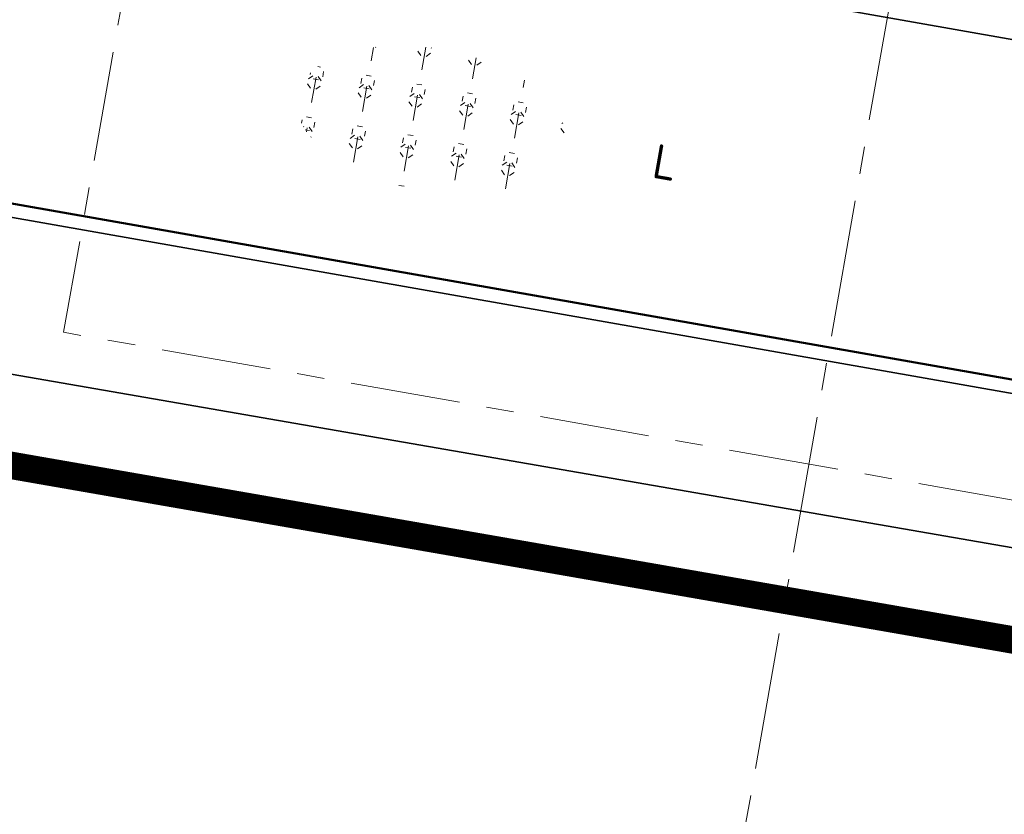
# Model space of a CAD drawing. Header units: metres. Extents: x 2514 to 227642, y 1683 to 852646.
# Tile 35 of 256: x 113585.46 to 113592.63, y 426392.83 to 426398.62. Entities that reach past the tile are written whole.
import ezdxf
from ezdxf.enums import TextEntityAlignment as Align

# ---------------------------------------------------------------- set-up
doc = ezdxf.new("R2010")
doc.units = ezdxf.units.M
doc.linetypes.add('XX-AFBREEK', pattern=[7, 4, -1, 1, -1])
doc.linetypes.add('XX-CENTER', pattern=[8, 5, -1, 1, -1])
for name, color, linetype, lineweight in [('B-WE-GR-BEPLANTING_CULTUUR_HEESTERS-GV', 252, 'Continuous', 18), ('B-WE-OG-BEBOUWING-GV', 4, 'Continuous', 35), ('N-WE-GR-BOOM-G', 94, 'Continuous', 35), ('N-WE-GR-HEESTER-S', 94, 'Continuous', 13), ('N-WE-KG-WERKGRENS-G', 7, 'XX-CENTER', 35), ('N-WE-VH-AFBREEKLIJN-G', 7, 'XX-AFBREEK', 18), ('N-WE-VH-KANTOPSLUITING_ACHTERKANTBAND-G', 1, 'Continuous', 50), ('N-WE-VH-KANTOPSLUITING_GAZONBAND-G', 1, 'Continuous', 35), ('X-XX-AL-VERWIJZING_DOORSNEDE-G', 7, 'XX-CENTER', 18)]:
    doc.layers.add(name, color=color, linetype=linetype, lineweight=lineweight)
doc.styles.add('NLCS-ISO', font='NLCS-ISO.ttf', dxfattribs={"height": 1.8})

# ---------------------------------------------------------------- blocks, each defined once
blk = doc.blocks.new('SGR-HEESTERS-SO')
at = {"ltscale": 0.1}
h = blk.add_hatch(dxfattribs=at)
h.set_pattern_fill('GR-HEESTERS', color=256, scale=0.1, style=0, pattern_type=2)
h.set_pattern_definition([(0, (-2.018678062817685, -1.134114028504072), (0, 0.75), [0.07663900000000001, -0.6733610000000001]), (45, (-1.942038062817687, -1.134114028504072), (4.440892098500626e-17, 0.7499998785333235), [0.078192, -0.9824680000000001]), (90, (-1.886748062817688, -1.078824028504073), (-0.75, 4.592425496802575e-17), [0.07663900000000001, -0.6733610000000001]), (135, (-1.886748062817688, -1.002184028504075), (-0.7499998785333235, 4.440892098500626e-17), [0.078192, -0.9824680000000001]), (180, (-1.942038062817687, -0.9468940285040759), (-9.184850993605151e-17, -0.75), [0.07663900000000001, -0.6733610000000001]), (225, (-2.018678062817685, -0.9468940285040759), (-1.332267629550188e-16, -0.7499998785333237), [0.078192, -0.9824680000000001]), (270, (-2.073968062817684, -1.002184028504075), (0.75, -1.377727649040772e-16), [0.07663900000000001, -0.6733610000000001]), (315, (-2.073968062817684, -1.078824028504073), (0.7499998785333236, -1.776356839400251e-16), [0.078192, -0.9824680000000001]), (90, (-1.980358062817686, -1.227004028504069), (-0.75, 4.592425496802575e-17), [0.3744400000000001, -0.37546])])
edge = h.paths.add_edge_path()
edge.add_ellipse((0, 0), major_axis=(1.980358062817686, 0), ratio=0.5254120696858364, start_angle=0, end_angle=360, ccw=False)
at = {"ltscale": 0.1, "style": 'NLCS-ISO'}
blk.add_attdef('TYPE', text='', height=0.5, dxfattribs=at).set_placement((3.470943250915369, -0.01606055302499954), align=Align.MIDDLE_CENTER)

msp = doc.modelspace()

# ---------------------------------------------------------------- linework, layer by layer
at = {"layer": 'B-WE-GR-BEPLANTING_CULTUUR_HEESTERS-GV', "ltscale": 0.2}
msp.add_lwpolyline([(113582.0730000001, 426399.8630000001), (113579.7100000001, 426403.1990000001), (113576.5770000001, 426400.8890000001), (113576.1410000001, 426401.4680000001), (113575.5320000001, 426397.9560000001), (113575.8970000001, 426397.8970000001), (113575.8630000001, 426397.6900000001), (113603.3740000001, 426392.9210000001), (113603.4970000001, 426393.0920000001), (113604.1300000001, 426396.3900000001), (113602.3030000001, 426399.1880000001), (113598.9850000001, 426396.9460000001), (113596.5770000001, 426400.3020000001), (113593.3650000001, 426397.9300000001), (113590.9900000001, 426401.1450000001), (113587.6830000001, 426398.8840000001), (113585.3810000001, 426402.1650000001)], close=True, dxfattribs=at)
at = {"layer": 'B-WE-OG-BEBOUWING-GV'}
msp.add_lwpolyline([(113619.6200000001, 426388.2300000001), (113607.4520000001, 426390.3750000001), (113607.7930000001, 426392.3470000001), (113607.5340000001, 426392.3850000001), (113607.4940000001, 426392.1180000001), (113603.8160000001, 426392.8630000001), (113603.8460000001, 426393.0310000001), (113603.4970000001, 426393.0920000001), (113603.3740000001, 426392.9210000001), (113575.8630000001, 426397.6900000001), (113575.8970000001, 426397.8970000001), (113575.5320000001, 426397.9560000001), (113571.3170000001, 426373.6400000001)], dxfattribs=at)
at = {"layer": 'N-WE-GR-BOOM-G', "ltscale": 0.2, "flags": 128}
msp.add_lwpolyline([(113603.1026746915, 426396.6434137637), (113574.7905268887, 426401.6286996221)], dxfattribs=at)
at = {"layer": 'N-WE-KG-WERKGRENS-G', "ltscale": 0.5, "const_width": 0.2, "flags": 128}
msp.add_lwpolyline([(113539.652279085, 426425.5412106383), (113533.0340909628, 426426.5791235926), (113512.9782457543, 426310.8847958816), (113509.1064324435, 426305.0945293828), (113507.0385492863, 426292.7302907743), (113504.7284924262, 426279.3961117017), (113497.9494003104, 426267.3921159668), (113491.7208633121, 426263.9048379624), (113496.1355920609, 426256.3650487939), (113502.4347103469, 426260.0533347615, -0.182231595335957), (113509.8381920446, 426261.3180978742, -0.1265435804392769), (113516.6420836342, 426258.0895188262), (113523.8278889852, 426262.8288429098), (113521.6679732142, 426266.1037264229), (113525.9803435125, 426265.333951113), (113539.2905981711, 426339.571103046), (113541.8631476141, 426353.1057901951), (113543.7162205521, 426365.7201010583), (113550.1777698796, 426401.9050045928), (113551.5469573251, 426409.7795206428), (113574.5526975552, 426405.7343493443), (113573.156648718, 426397.5063470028), (113607.197894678, 426391.5727975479), (113606.9142502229, 426389.9455067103), (113619.1620951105, 426387.8447471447), (113613.6087416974, 426356.274736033), (113601.1821113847, 426358.275508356), (113600.8450975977, 426356.1823437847), (113597.954214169, 426356.6477957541), (113593.5617591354, 426350.5466004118), (113574.969947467, 426354.0026656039), (113574.3273543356, 426350.5458527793), (113615.6336975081, 426343.6905546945), (113593.5702554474, 426263.6985742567, 0.3569730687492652), (113596.5830726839, 426256.8902831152), (113595.2709839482, 426248.6984516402), (113599.4871594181, 426248.0231452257), (113601.0536825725, 426254.867526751), (113602.7197240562, 426255.8687238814), (113636.9005713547, 426249.8431640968), (113711.2389803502, 426237.2511108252), (113711.0777687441, 426236.3496679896), (113716.5261442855, 426235.5332054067), (113716.6852635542, 426236.5950318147), (113718.511701, 426236.321332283), (113734.1034403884, 426277.3534650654), (113735.8654120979, 426278.6174472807), (113776.1818243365, 426271.5747338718), (113774.5638994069, 426262.9961682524), (113804.2562043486, 426257.9996471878), (113798.2735707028, 426223.7590290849), (113796.4691464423, 426212.7429524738), (113816.7165562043, 426209.188839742), (113821.5323373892, 426236.9789968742), (113822.4490687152, 426236.8201356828), (113823.38833277, 426242.0342413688), (113822.1323202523, 426242.2604982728), (113830.1083612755, 426272.9398445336), (113832.685215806, 426287.5706428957), (113850.9831861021, 426284.5433071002), (113878.7994393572, 426279.9897636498), (113865.1983636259, 426203.1315663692), (113884.2455567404, 426200.0972019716), (113884.4584503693, 426196.3744948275), (113883.4462890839, 426190.3971485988), (113921.2140000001, 426183.9780000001), (113921.481976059, 426185.3275854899), (113923.7777291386, 426184.8717367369), (113926.2232249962, 426198.0930685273), (113928.4491152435, 426210.7447915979), (113964.9069031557, 426204.420211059), (113960.4060152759, 426178.6016884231), (113963.5606829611, 426178.1335564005), (113967.734234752, 426203.4009414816), (113997.5153878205, 426198.1933851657), (113998.7020368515, 426198.0055080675), (113998.9570123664, 426199.6159568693), (114022.3754448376, 426195.6334693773), (114018.2607056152, 426170.6206087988), (114024.1765174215, 426169.6474285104), (114029.0852568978, 426200.3945424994), (114026.4476302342, 426200.7179957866), (114031.4993138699, 426230.0875903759), (114054.4400266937, 426226.247727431), (114057.4768892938, 426225.6957474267), (114056.840923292, 426222.1968138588), (114059.9608219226, 426221.6264026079), (114065.6499488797, 426244.3542597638), (114035.5896716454, 426249.2175020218), (114041.1837957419, 426283.3985683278), (114056.0732291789, 426280.708981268), (114056.7206299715, 426283.6982477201), (114042.1852910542, 426286.163808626), (114046.9153247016, 426313.1603005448), (114065.3402521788, 426310.078427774), (114066.4022349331, 426316.8040441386), (114058.9155967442, 426317.8790328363), (114056.3003604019, 426327.3435905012), (114067.790207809, 426392.7723291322), (114039.1454551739, 426397.9085126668), (113967.8045218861, 426410.126775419), (113958.5803724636, 426362.9094672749), (114027.8585571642, 426351.3923301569), (114036.5560651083, 426349.8263668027), (114034.3171222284, 426336.7938232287), (114032.0431370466, 426337.1942331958), (114031.4974643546, 426333.9472217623), (114035.3431823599, 426333.2826994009), (114031.4092491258, 426310.1622626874), (113989.981836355, 426317.4523253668), (113994.2103992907, 426340.5503829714), (114008.8701171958, 426338.0226935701), (114009.5246668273, 426341.4332813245), (113875.2078471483, 426365.5126336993)], format="xyb", dxfattribs=at)
at = {"layer": 'N-WE-VH-AFBREEKLIJN-G', "ltscale": 0.2, "elevation": 9.531318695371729, "flags": 128}
msp.add_lwpolyline([(113586.6254622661, 426401.1404524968), (113585.7775119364, 426396.3427127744), (113604.5426292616, 426393.0261745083), (113605.3905795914, 426397.8239142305)], close=True, dxfattribs=at)
at = {"layer": 'N-WE-VH-KANTOPSLUITING_ACHTERKANTBAND-G', "ltscale": 0.2}
msp.add_lwpolyline([(113603.1518683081, 426396.9227913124), (113602.6794414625, 426394.2398120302), (113574.3823791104, 426399.2224415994), (113574.8345902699, 426401.888477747)], close=True, dxfattribs=at)
at = {"layer": 'N-WE-VH-KANTOPSLUITING_GAZONBAND-G', "ltscale": 0.2}
msp.add_lwpolyline([(113603.2677068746, 426397.004003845), (113602.7605848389, 426394.1239856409), (113574.2671688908, 426399.141189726), (113574.7528150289, 426402.0043436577), (113603.2687629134, 426397.0038186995)], dxfattribs=at)
at = {"layer": 'X-XX-AL-VERWIJZING_DOORSNEDE-G', "ltscale": 0.2, "flags": 128}
msp.add_lwpolyline([(113595.4146988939, 426419.3639537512), (113590.5900968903, 426391.861820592)], dxfattribs=at)

# ---------------------------------------------------------------- block references
at = {"layer": 'N-WE-GR-HEESTER-S', "xscale": 0.5, "yscale": 0.5, "zscale": 0.5, "rotation": 350.0135621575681}
msp.add_blockref('SGR-HEESTERS-SO', (113588.4537379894, 426397.8896740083), dxfattribs=at).add_auto_attribs({'TYPE': 'L'})

doc.saveas('drawing.dxf')
